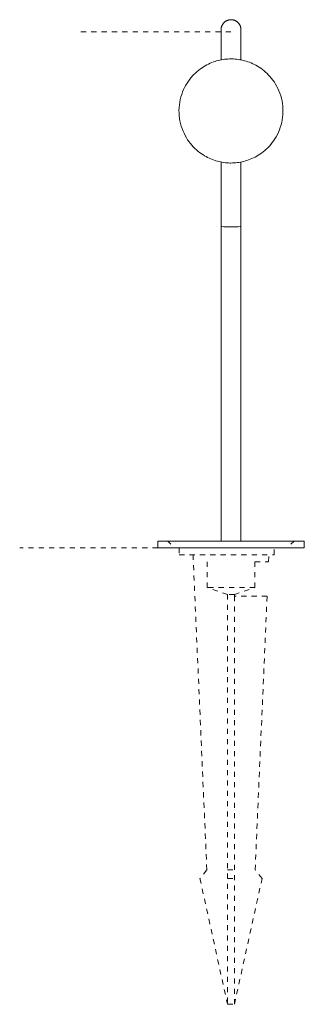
# Model space of a CAD drawing. Header units: millimetres. Extents: x 6327 to 7552, y 2125 to 6672.
# Tile 2 of 4: x 7387 to 7552, y 2125 to 2697. Entities that reach past the tile are written whole.
import ezdxf

# ---------------------------------------------------------------- set-up
doc = ezdxf.new("R2010")
doc.units = ezdxf.units.MM
doc.linetypes.add('Dash', pattern=[6, 3, -3])
doc.layers.add('Lighthing Fixture Dim Grey Dash', color=7, linetype='Dash', lineweight=9, true_color=0xd2d2d2)
doc.layers.add('Luminarias', color=7, linetype='Continuous', lineweight=20)

# ---------------------------------------------------------------- blocks, each defined once
blk = doc.blocks.new('75580 - 75620 LILY 300 Black beacon lamp-559125-Frontal_PDF')
at = {"layer": 'Luminarias'}
for p, q in [((-3234.64, 2577.07), (-3234.64, 2394.5)), ((-3223.14, 2394.5), (-3223.14, 2577.07)), ((-3271.39, 2394.5), (-3271.39, 2390.5)), ((-3186.39, 2394.5), (-3271.39, 2394.5)), ((-3271.39, 2390.5), (-3186.39, 2390.5)), ((-3265.45, 2394.51), (-3263.68, 2392.75)), ((-3194.1, 2392.75), (-3192.34, 2394.51)), ((-3186.39, 2390.5), (-3186.39, 2394.5))]:
    blk.add_line(p, q, dxfattribs=at)
at = {"layer": 'Luminarias', "flags": 128}
for points in [[(-3234.64, 2691.46), (-3234.64, 2691.69), (-3234.62, 2691.92), (-3234.6, 2692.15), (-3234.57, 2692.38), (-3234.53, 2692.6), (-3234.48, 2692.83), (-3234.42, 2693.05), (-3234.35, 2693.27), (-3234.27, 2693.49), (-3234.19, 2693.7), (-3234.09, 2693.91), (-3233.99, 2694.12), (-3233.88, 2694.32), (-3233.76, 2694.52), (-3233.64, 2694.71), (-3233.5, 2694.9), (-3233.36, 2695.08), (-3233.22, 2695.25), (-3233.06, 2695.42), (-3232.9, 2695.59), (-3232.73, 2695.74), (-3232.56, 2695.89), (-3232.38, 2696.04), (-3232.19, 2696.17), (-3232, 2696.3), (-3231.8, 2696.42), (-3231.6, 2696.53), (-3231.4, 2696.64), (-3231.19, 2696.73), (-3230.98, 2696.82), (-3230.76, 2696.9), (-3230.54, 2696.97), (-3230.32, 2697.03), (-3230.1, 2697.08), (-3229.87, 2697.13), (-3229.64, 2697.16), (-3229.41, 2697.19), (-3229.18, 2697.2), (-3228.95, 2697.21), (-3228.72, 2697.21), (-3228.49, 2697.2), (-3228.27, 2697.18), (-3228.04, 2697.15), (-3227.81, 2697.11), (-3227.59, 2697.06), (-3227.36, 2697.01), (-3227.14, 2696.94), (-3226.92, 2696.87), (-3226.71, 2696.78), (-3226.5, 2696.69), (-3226.29, 2696.59), (-3226.09, 2696.48), (-3225.89, 2696.37), (-3225.7, 2696.24), (-3225.51, 2696.11), (-3225.33, 2695.97), (-3225.15, 2695.83), (-3224.98, 2695.67), (-3224.81, 2695.51), (-3224.65, 2695.35), (-3224.5, 2695.17), (-3224.36, 2694.99), (-3224.22, 2694.81), (-3224.09, 2694.62), (-3223.97, 2694.43), (-3223.85, 2694.23), (-3223.74, 2694.02), (-3223.65, 2693.82), (-3223.56, 2693.6), (-3223.47, 2693.39), (-3223.4, 2693.17), (-3223.34, 2692.95), (-3223.28, 2692.73), (-3223.24, 2692.5), (-3223.2, 2692.27), (-3223.17, 2692.05), (-3223.15, 2691.82), (-3223.14, 2691.59), (-3223.14, 2691.46)], [(-3234.64, 2673.81), (-3234.64, 2676.19), (-3234.64, 2678.41), (-3234.64, 2680.46), (-3234.64, 2682.34), (-3234.64, 2684.06), (-3234.64, 2685.6), (-3234.64, 2686.97), (-3234.64, 2688.16), (-3234.64, 2689.16), (-3234.64, 2689.99), (-3234.64, 2690.63), (-3234.64, 2691.1), (-3234.64, 2691.37), (-3234.64, 2691.46)], [(-3234.64, 2691.46), (-3234.64, 2691.37), (-3234.64, 2691.09), (-3234.64, 2690.63), (-3234.64, 2689.98), (-3234.64, 2689.16), (-3234.64, 2688.15), (-3234.64, 2686.96), (-3234.64, 2685.59), (-3234.64, 2684.05), (-3234.64, 2682.33), (-3234.64, 2680.44), (-3234.64, 2678.39), (-3234.64, 2676.17), (-3234.64, 2673.81)], [(-3223.14, 2673.81), (-3223.14, 2674.16), (-3223.14, 2676.52), (-3223.14, 2678.71), (-3223.14, 2680.74), (-3223.14, 2682.6), (-3223.14, 2684.29), (-3223.14, 2685.81), (-3223.14, 2687.15), (-3223.14, 2688.31), (-3223.14, 2689.29), (-3223.14, 2690.09), (-3223.14, 2690.71), (-3223.14, 2691.15), (-3223.14, 2691.4), (-3223.14, 2691.46)], [(-3223.14, 2691.46), (-3223.14, 2691.37), (-3223.14, 2691.09), (-3223.14, 2690.63), (-3223.14, 2689.98), (-3223.14, 2689.16), (-3223.14, 2688.15), (-3223.14, 2686.96), (-3223.14, 2685.59), (-3223.14, 2684.05), (-3223.14, 2682.33), (-3223.14, 2680.44), (-3223.14, 2678.39), (-3223.14, 2676.17), (-3223.14, 2673.81)], [(-3228.89, 2674.43), (-3229.81, 2674.42), (-3230.74, 2674.38), (-3231.66, 2674.3), (-3232.58, 2674.21), (-3233.51, 2674.08), (-3234.44, 2673.92), (-3235.36, 2673.73), (-3236.3, 2673.51), (-3237.23, 2673.25), (-3238.16, 2672.97), (-3239.1, 2672.65), (-3240.04, 2672.29), (-3240.98, 2671.9), (-3241.92, 2671.46), (-3242.87, 2670.99), (-3243.81, 2670.48), (-3244.75, 2669.92), (-3245.69, 2669.31), (-3246.62, 2668.66), (-3247.54, 2667.96), (-3248.46, 2667.2), (-3249.37, 2666.4), (-3250.26, 2665.54), (-3251.13, 2664.62), (-3251.99, 2663.65), (-3252.81, 2662.61), (-3253.61, 2661.52), (-3254.37, 2660.38), (-3255.1, 2659.17), (-3255.78, 2657.91), (-3256.4, 2656.59), (-3256.98, 2655.23), (-3257.49, 2653.81), (-3257.93, 2652.36), (-3258.31, 2650.86), (-3258.61, 2649.34), (-3258.84, 2647.79), (-3258.98, 2646.22), (-3259.05, 2644.64), (-3259.03, 2643.06), (-3258.93, 2641.49), (-3258.75, 2639.93), (-3258.48, 2638.39), (-3258.15, 2636.88), (-3257.74, 2635.4), (-3257.26, 2633.96), (-3256.72, 2632.57), (-3256.12, 2631.23), (-3255.47, 2629.94), (-3254.77, 2628.7), (-3254.03, 2627.52), (-3253.25, 2626.4), (-3252.44, 2625.34), (-3251.6, 2624.33), (-3250.73, 2623.38), (-3249.85, 2622.49), (-3248.95, 2621.66), (-3248.04, 2620.88), (-3247.12, 2620.15), (-3246.19, 2619.47), (-3245.26, 2618.84), (-3244.32, 2618.25), (-3243.38, 2617.71), (-3242.43, 2617.22), (-3241.49, 2616.76), (-3240.55, 2616.35), (-3239.61, 2615.97), (-3238.67, 2615.63), (-3237.73, 2615.33), (-3236.8, 2615.06), (-3235.87, 2614.82), (-3234.94, 2614.61), (-3234.01, 2614.44), (-3233.08, 2614.29), (-3232.16, 2614.18), (-3231.23, 2614.09), (-3230.31, 2614.03), (-3229.39, 2614), (-3228.89, 2614)], [(-3228.89, 2614), (-3227.97, 2614.01), (-3227.05, 2614.06), (-3226.13, 2614.13), (-3225.2, 2614.23), (-3224.28, 2614.36), (-3223.35, 2614.52), (-3222.42, 2614.71), (-3221.49, 2614.93), (-3220.56, 2615.18), (-3219.62, 2615.46), (-3218.68, 2615.79), (-3217.74, 2616.14), (-3216.8, 2616.54), (-3215.86, 2616.97), (-3214.92, 2617.44), (-3213.98, 2617.96), (-3213.04, 2618.52), (-3212.1, 2619.12), (-3211.17, 2619.77), (-3210.24, 2620.48), (-3209.32, 2621.23), (-3208.42, 2622.04), (-3207.52, 2622.9), (-3206.65, 2623.81), (-3205.8, 2624.79), (-3204.97, 2625.82), (-3204.17, 2626.91), (-3203.41, 2628.06), (-3202.69, 2629.26), (-3202.01, 2630.52), (-3201.38, 2631.84), (-3200.81, 2633.21), (-3200.3, 2634.62), (-3199.85, 2636.08), (-3199.47, 2637.57), (-3199.17, 2639.1), (-3198.95, 2640.65), (-3198.8, 2642.21), (-3198.74, 2643.79), (-3198.76, 2645.37), (-3198.86, 2646.94), (-3199.04, 2648.5), (-3199.3, 2650.04), (-3199.64, 2651.55), (-3200.05, 2653.03), (-3200.52, 2654.47), (-3201.06, 2655.86), (-3201.66, 2657.2), (-3202.32, 2658.5), (-3203.02, 2659.73), (-3203.76, 2660.91), (-3204.54, 2662.03), (-3205.35, 2663.1), (-3206.19, 2664.1), (-3207.05, 2665.05), (-3207.93, 2665.94), (-3208.83, 2666.78), (-3209.74, 2667.56), (-3210.67, 2668.29), (-3211.59, 2668.97), (-3212.53, 2669.6), (-3213.47, 2670.18), (-3214.41, 2670.72), (-3215.35, 2671.21), (-3216.29, 2671.67), (-3217.24, 2672.08), (-3218.18, 2672.46), (-3219.11, 2672.8), (-3220.05, 2673.1), (-3220.99, 2673.37), (-3221.92, 2673.61), (-3222.85, 2673.82), (-3223.78, 2673.99), (-3224.7, 2674.14), (-3225.63, 2674.25), (-3226.55, 2674.34), (-3227.47, 2674.4), (-3228.39, 2674.43), (-3228.89, 2674.43)], [(-3234.64, 2577.07), (-3234.64, 2581.69), (-3234.64, 2586.31), (-3234.64, 2590.91), (-3234.64, 2595.48), (-3234.64, 2600.02), (-3234.64, 2604.53), (-3234.64, 2608.98), (-3234.64, 2613.39), (-3234.64, 2614.67)], [(-3223.14, 2614.61), (-3223.14, 2613.36), (-3223.14, 2608.95), (-3223.14, 2604.49), (-3223.14, 2599.99), (-3223.14, 2595.45), (-3223.14, 2590.87), (-3223.14, 2586.27), (-3223.14, 2581.66), (-3223.14, 2577.07)]]:
    blk.add_lwpolyline(points, dxfattribs=at)
at = {"layer": 'Luminarias'}
for start_param, end_param in [(3.141593, 3.926991), (3.927018, 4.18879), (4.188815, 4.45059), (4.450605, 4.974173), (4.974188, 5.235963), (5.235988, 5.49776), (5.497787, 6.283185)]:
    blk.add_ellipse((-3228.89, 2577.07), major_axis=(5.75, 0), ratio=0.011103, start_param=start_param, end_param=end_param, dxfattribs=at)

msp = doc.modelspace()

# ---------------------------------------------------------------- linework, layer by layer
at = {"layer": 'Lighthing Fixture Dim Grey Dash'}
for p, q in [((7509.24, 2690.18), (7419.7, 2690.18)), ((7466.74, 2390.5), (7386.74, 2390.5)), ((7479.24, 2390.5), (7479.24, 2386.5)), ((7534.24, 2386.5), (7534.24, 2390.5)), ((7479.24, 2386.5), (7534.24, 2386.5)), ((7487.24, 2386.5), (7495.24, 2203.5)), ((7531.07, 2382.5), (7531.24, 2386.5)), ((7495.39, 2367.5), (7495.39, 2382.5)), ((7523.1, 2367.5), (7523.1, 2382.5)), ((7523.1, 2382.5), (7531.07, 2382.5)), ((7523.1, 2367.5), (7495.39, 2367.5)), ((7507.24, 2363.51), (7495.39, 2367.5)), ((7511.24, 2363.51), (7523.1, 2367.5)), ((7511.24, 2363.51), (7507.24, 2363.51)), ((7507.24, 2363.51), (7507.24, 2125.5)), ((7511.24, 2362.5), (7511.24, 2363.51)), ((7511.24, 2125.5), (7511.24, 2363.51)), ((7530.19, 2362.5), (7511.24, 2362.5)), ((7523.24, 2203.5), (7530.19, 2362.5)), ((7495.24, 2203.5), (7491.24, 2198.5)), ((7507.24, 2203.5), (7511.24, 2203.5)), ((7527.24, 2198.5), (7523.24, 2203.5)), ((7491.24, 2198.5), (7507.24, 2125.5)), ((7507.24, 2198.5), (7511.24, 2198.5)), ((7511.24, 2125.5), (7527.24, 2198.5)), ((7507.24, 2125.5), (7511.24, 2125.5))]:
    msp.add_line(p, q, dxfattribs=at)

# ---------------------------------------------------------------- block references
at = {"layer": 'Luminarias'}
msp.add_blockref('75580 - 75620 LILY 300 Black beacon lamp-559125-Frontal_PDF', (10738.14, 0), dxfattribs=at)

doc.saveas('drawing.dxf')
